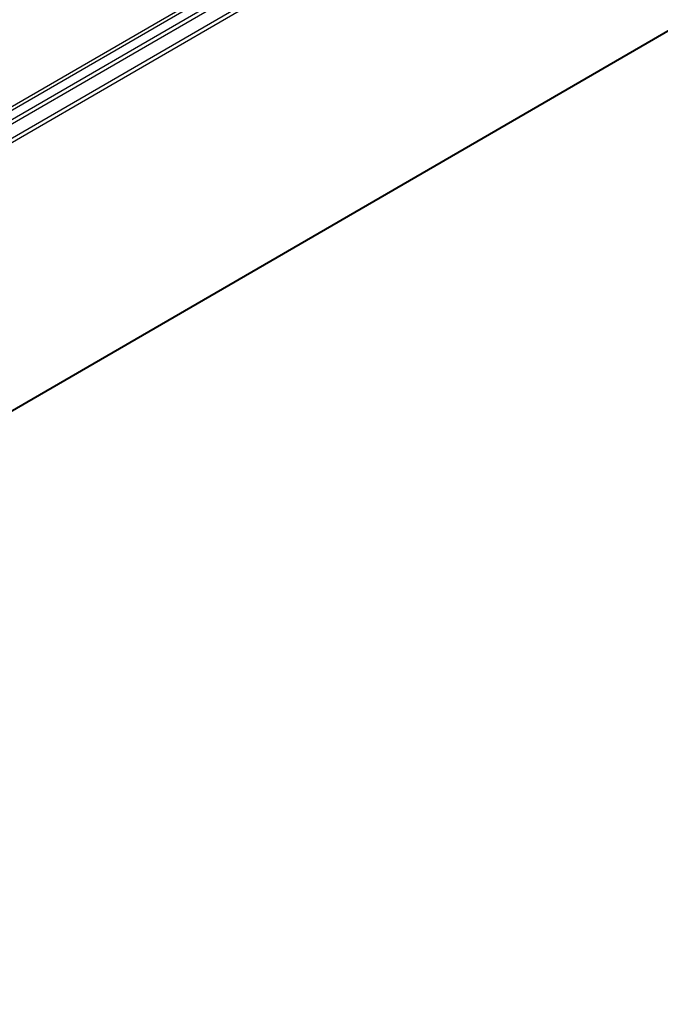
# Model space of a CAD drawing. Header units: millimetres. Extents: x -418 to 1025, y -151 to 443.
# Tile 9 of 52: x -307 to -278, y 116 to 161. Entities that reach past the tile are written whole.
import ezdxf

# ---------------------------------------------------------------- set-up
doc = ezdxf.new("R2010")
doc.units = ezdxf.units.MM

# ---------------------------------------------------------------- blocks, each defined once
blk = doc.blocks.new('REGLA_SV2-320__31', base_point=(-720.639, 231.829))
at = {"color": 3, "linetype": 'Continuous'}
for p, q in [((-412.195, 429.172), (-708.472, 257.694)), ((-708.283, 257.431), (-412.005, 428.909)), ((-706.541, 257.154), (-410.263, 428.632)), ((-706.351, 256.89), (-410.073, 428.368)), ((-419.385, 425.837), (-701.282, 262.682)), ((-419.735, 425.961), (-701.215, 263.048)), ((-410.073, 404.224), (-706.351, 232.746))]:
    blk.add_line(p, q, dxfattribs=at)
at = {"color": 7, "linetype": 'Continuous'}
blk.add_line((-410.115, 404.133), (-706.392, 232.655), dxfattribs=at)
blk = doc.blocks.new('REGLA_SV2-320__32', base_point=(-720.639, 231.829))
blk.add_blockref('REGLA_SV2-320__31', (-720.639, 231.829))
blk = doc.blocks.new('REGLA_SV2-320mm__33', base_point=(-728.271, 212.07))
blk.add_blockref('REGLA_SV2-320__32', (-720.639, 231.829))
blk = doc.blocks.new('Iso2', base_point=(-656.5, 276.4))
blk.add_blockref('REGLA_SV2-320mm__33', (-728.271, 212.07))

msp = doc.modelspace()

# ---------------------------------------------------------------- block references
at = {"xscale": 0.5, "yscale": 0.5, "zscale": 0.5}
msp.add_blockref('Iso2', (-328.25, 138.2), dxfattribs=at)

doc.saveas('drawing.dxf')
